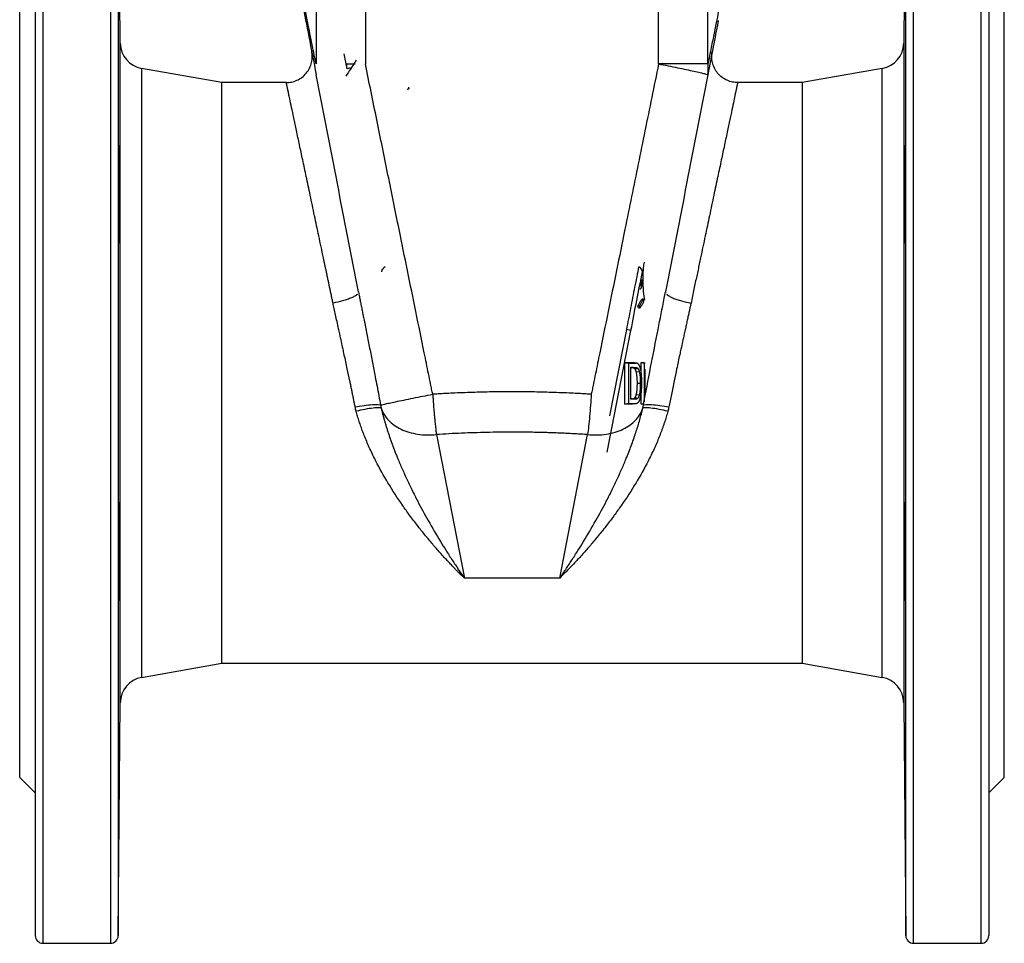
# Model space of a CAD drawing. Header units: millimetres. Extents: x 448 to 1828, y 150 to 1321.
# Tile 37 of 61: x 1255 to 1445, y 556 to 734. Entities that reach past the tile are written whole.
import ezdxf

# ---------------------------------------------------------------- set-up
doc = ezdxf.new("R2010")
doc.units = ezdxf.units.MM

msp = doc.modelspace()

# ---------------------------------------------------------------- linework, layer by layer
at = {"color": 7, "linetype": 'Continuous', "lineweight": 25}
for p, q in [((1312.09, 783.26), (1312.09, 725.86)), ((1321.61, 783.43), (1321.61, 725.86)), ((1378.19, 725.86), (1378.19, 783.43)), ((1387.71, 725.86), (1387.71, 783.26)), ((1274.3, 729.86), (1273.91, 774.77)), ((1425.89, 774.77), (1425.49, 729.86)), ((1254.9, 588.26), (1254.9, 744.26)), ((1444.9, 588.26), (1444.9, 744.26)), ((1317.45, 727.8), (1318.02, 724.91)), ((1384.45, 725.86), (1378.19, 725.86)), ((1293.9, 722.26), (1278.43, 724.98)), ((1421.36, 724.98), (1405.9, 722.26)), ((1306.35, 722.26), (1293.9, 722.26)), ((1293.9, 610.26), (1293.9, 722.26)), ((1405.9, 722.26), (1393.44, 722.26)), ((1405.9, 722.26), (1405.9, 610.26)), ((1329.9, 721.36), (1329.84, 721.1)), ((1329.91, 721.07), (1329.87, 721.04)), ((1329.9, 721.36), (1329.96, 721.07)), ((1320.27, 681.88), (1320.2, 681.75)), ((1375.23, 680.47), (1374.92, 680.47)), ((1375.23, 680.47), (1375.3, 680.04)), ((1379.53, 681.88), (1379.6, 681.75)), ((1374.21, 679.22), (1374.53, 679.22)), ((1374.3, 678.79), (1374.62, 678.79)), ((1374.62, 678.79), (1374.53, 679.22)), ((1368.29, 650.97), (1372.85, 674.45)), ((1371.7, 660.26), (1371.7, 668.26)), ((1372.37, 668.15), (1372.37, 660.36)), ((1372.82, 661.18), (1372.82, 667.34)), ((1373.05, 667.24), (1372.82, 667.24)), ((1373.05, 667.24), (1373.61, 667.33)), ((1373.29, 668.26), (1373.47, 668.22)), ((1373.85, 668.16), (1373.29, 668.26)), ((1374.03, 668.13), (1373.47, 668.23)), ((1373.62, 667.04), (1374.19, 667.13)), ((1374.83, 668.26), (1375.12, 668.26)), ((1374.83, 666.25), (1374.83, 668.26)), ((1374.83, 668.26), (1375.38, 668.16)), ((1375.62, 668.17), (1375.12, 668.26)), ((1375.38, 668.16), (1375.38, 660.66)), ((1375.59, 661.77), (1375.59, 667)), ((1373.87, 666.49), (1374.45, 666.55)), ((1374.09, 664.31), (1374.66, 664.31)), ((1373.06, 661.28), (1372.82, 661.28)), ((1373.62, 661.18), (1373.06, 661.28)), ((1373.64, 661.49), (1374.21, 661.41)), ((1373.88, 662.08), (1374.46, 662.02)), ((1374.83, 660.26), (1374.83, 662.31)), ((1373.64, 660.36), (1373.08, 660.26)), ((1373.32, 660.28), (1373.88, 660.38)), ((1375.38, 660.35), (1374.83, 660.26)), ((1375.09, 660.26), (1374.83, 660.26)), ((1335.31, 654.37), (1340.7, 626.66)), ((1359.1, 626.66), (1364.49, 654.37)), ((1359.1, 626.66), (1340.7, 626.66)), ((1278.43, 607.53), (1293.9, 610.26)), ((1293.9, 610.26), (1405.9, 610.26)), ((1405.9, 610.26), (1421.36, 607.53)), ((1273.91, 557.74), (1274.3, 602.65)), ((1425.49, 602.65), (1425.89, 557.74)), ((1254.9, 588.26), (1257.9, 585.26)), ((1441.9, 585.26), (1444.9, 588.26)), ((1259.4, 556.26), (1272.41, 556.26)), ((1427.39, 556.26), (1440.4, 556.26))]:
    msp.add_line(p, q, dxfattribs=at)
at = {"color": 8, "linetype": 'Continuous', "lineweight": 25}
for p, q in [((1259.4, 556.26), (1259.4, 776.25)), ((1272.41, 776.26), (1272.41, 556.26)), ((1427.39, 556.26), (1427.39, 776.25)), ((1440.4, 776.26), (1440.4, 556.26)), ((1273.91, 774.77), (1273.91, 557.74)), ((1425.89, 557.74), (1425.89, 774.77)), ((1274.3, 602.65), (1274.3, 729.86)), ((1425.49, 729.86), (1425.49, 602.65)), ((1278.43, 724.98), (1278.43, 607.53)), ((1421.36, 607.53), (1421.36, 724.98)), ((1329.84, 721.1), (1329.76, 720.76)), ((1379.28, 680.65), (1379.53, 681.88)), ((1371.97, 674.63), (1368.73, 657.96)), ((1372.85, 674.45), (1371.97, 674.63)), ((1278.43, 607.53), (1278.43, 607.53))]:
    msp.add_line(p, q, dxfattribs=at)
at = {"color": 8, "linetype": 'Continuous', "lineweight": 25, "flags": 128}
msp.add_lwpolyline([(1325.45, 686.73), (1325.15, 686.52), (1324.92, 686.3), (1324.77, 686.09), (1324.72, 685.88), (1324.72, 685.77)], dxfattribs=at)
at = {"color": 7, "linetype": 'Continuous', "lineweight": 25}
for centre, radius, start, end in [((1279.3, 729.91), 5, 180.5, 260), ((1420.49, 729.91), 5, 280, 359.5), ((1279.3, 602.61), 5, 100, 179.5), ((1420.49, 602.61), 5, 0.5, 80), ((1259.4, 557.76), 1.5, 180, 270), ((1272.41, 557.76), 1.5, 270, 359.5), ((1427.39, 557.76), 1.5, 180.5, 270), ((1440.4, 557.76), 1.5, 270, 0)]:
    msp.add_arc(centre, radius, start, end, dxfattribs=at)
at = {"color": 8, "linetype": 'Continuous', "lineweight": 25}
msp.add_arc((1373.96, 685.68), 1.12, 4.4526, 69.7224, dxfattribs=at)
at = {"color": 7, "linetype": 'Continuous', "lineweight": 25}
for points, knots in [([(1257.9, 774.76), (1257.9, 774.76), (1257.9, 763.32), (1257.9, 722.63), (1257.9, 695.03), (1257.9, 637.48), (1257.9, 609.88), (1257.9, 569.19), (1257.9, 557.76), (1257.9, 557.76)], [0, 0, 0, 0, 0.25, 0.25, 0.5, 0.5, 0.75, 0.75, 1, 1, 1, 1]), ([(1441.9, 774.76), (1441.9, 774.76), (1441.9, 774.75), (1441.9, 774.74), (1441.9, 774.71), (1441.9, 774.67), (1441.9, 774.62), (1441.9, 774.56), (1441.9, 774.49), (1441.9, 774.41), (1441.9, 774.21), (1441.9, 773.79), (1441.9, 772.98), (1441.9, 771.92), (1441.9, 770.6), (1441.9, 769.02), (1441.9, 766.54), (1441.9, 762.77), (1441.9, 757.21), (1441.9, 750.63), (1441.9, 743.11), (1441.9, 734.78), (1441.9, 725.77), (1441.9, 716.23), (1441.9, 706.33), (1441.9, 696.24), (1441.9, 686.13), (1441.9, 676.13), (1441.9, 666.26), (1441.9, 656.38), (1441.9, 646.39), (1441.9, 636.27), (1441.9, 626.18), (1441.9, 616.29), (1441.9, 606.75), (1441.9, 597.73), (1441.9, 589.4), (1441.9, 581.89), (1441.9, 575.31), (1441.9, 569.74), (1441.9, 565.97), (1441.9, 563.49), (1441.9, 561.92), (1441.9, 560.59), (1441.9, 559.54), (1441.9, 558.73), (1441.9, 558.27), (1441.9, 558.03), (1441.9, 557.91), (1441.9, 557.82), (1441.9, 557.77), (1441.9, 557.76), (1441.9, 557.76)], [0, 0, 0, 0, 0.003185, 0.006368, 0.009551, 0.012733, 0.015916, 0.019098, 0.022281, 0.025465, 0.02865, 0.043455, 0.058262, 0.073507, 0.088754, 0.104387, 0.120021, 0.151926, 0.184335, 0.217089, 0.250018, 0.282947, 0.315701, 0.34811, 0.380015, 0.411272, 0.441756, 0.47136, 0.5, 0.52864, 0.558244, 0.588728, 0.619985, 0.651891, 0.6843, 0.717053, 0.749982, 0.782911, 0.815665, 0.848074, 0.879979, 0.895612, 0.911246, 0.926492, 0.941739, 0.956544, 0.971351, 0.977082, 0.982811, 0.988539, 0.994268, 1, 1, 1, 1]), ([(1392.9, 751.72), (1392.9, 751.72), (1392.9, 751.72), (1392.89, 751.7), (1392.89, 751.68), (1392.88, 751.64), (1392.87, 751.59), (1392.86, 751.53), (1392.85, 751.46), (1392.83, 751.38), (1392.81, 751.29), (1392.79, 751.19), (1392.77, 751.07), (1392.74, 750.95), (1392.72, 750.81), (1392.69, 750.67), (1392.65, 750.51), (1392.62, 750.34), (1392.58, 750.16), (1392.55, 749.96), (1392.46, 749.54), (1392.31, 748.78), (1392.06, 747.54), (1391.76, 746.03), (1391.31, 743.83), (1390.67, 740.6), (1389.94, 736.96), (1389.28, 733.69), (1388.76, 731.11), (1388.27, 728.66), (1387.91, 726.87), (1387.75, 726.06), (1387.71, 725.86)], [0, 0, 0, 0, 0.012747, 0.025541, 0.038381, 0.051268, 0.064201, 0.077181, 0.090206, 0.103278, 0.116395, 0.129559, 0.142767, 0.156021, 0.16932, 0.182663, 0.196052, 0.209486, 0.222965, 0.23649, 0.25006, 0.30834, 0.369441, 0.433355, 0.500088, 0.617699, 0.750039, 0.809354, 0.875031, 0.944347, 0.98599, 1, 1, 1, 1]), ([(1308.6, 741.93), (1308.89, 740.41), (1309.51, 737.23), (1310.7, 731.09), (1311.64, 726.26), (1312.13, 723.76)], [0, 0, 0, 0, 0.30476, 0.641119, 1, 1, 1, 1]), ([(1389.71, 734.24), (1389.68, 734.11), (1389.38, 732.57), (1388.71, 729.09), (1388.02, 725.57), (1387.67, 723.76)], [0, 0, 0, 0, 0.040906, 0.507814, 1, 1, 1, 1]), ([(1306.35, 722.26), (1306.68, 722.26), (1307.01, 722.29), (1307.7, 722.43), (1308.04, 722.54), (1308.72, 722.84), (1309.06, 723.03), (1309.68, 723.5), (1309.96, 723.77), (1310.46, 724.38), (1310.68, 724.71), (1311.02, 725.41), (1311.14, 725.77), (1311.31, 726.5), (1311.35, 726.86), (1311.36, 727.56), (1311.32, 727.89), (1311.26, 728.21)], [0, 0, 0, 0, 0.125, 0.125, 0.25, 0.25, 0.375, 0.375, 0.5, 0.5, 0.625, 0.625, 0.75, 0.75, 0.875, 0.875, 1, 1, 1, 1]), ([(1311.33, 727.74), (1311.33, 727.74), (1311.34, 727.69), (1311.34, 727.57), (1311.35, 727.45)], [0, 0, 0, 0, 0.044976, 1, 1, 1, 1]), ([(1393.44, 722.26), (1393.12, 722.26), (1392.78, 722.29), (1392.1, 722.43), (1391.75, 722.54), (1391.07, 722.84), (1390.74, 723.03), (1390.12, 723.5), (1389.83, 723.77), (1389.33, 724.38), (1389.12, 724.71), (1388.78, 725.41), (1388.65, 725.77), (1388.49, 726.5), (1388.45, 726.86), (1388.44, 727.56), (1388.47, 727.89), (1388.53, 728.21)], [0, 0, 0, 0, 0.125, 0.125, 0.25, 0.25, 0.375, 0.375, 0.5, 0.5, 0.625, 0.625, 0.75, 0.75, 0.875, 0.875, 1, 1, 1, 1]), ([(1388.45, 727.45), (1388.45, 727.46), (1388.45, 727.47), (1388.45, 727.49), (1388.45, 727.51), (1388.45, 727.52), (1388.45, 727.55), (1388.45, 727.59), (1388.46, 727.64), (1388.46, 727.74), (1388.47, 727.77), (1388.47, 727.79)], [0, 0, 0, 0, 0.021644, 0.032219, 0.042961, 0.054638, 0.068048, 0.101716, 0.201131, 0.345239, 1, 1, 1, 1]), ([(1318, 725.86), (1317.99, 725.81), (1317.98, 725.71), (1317.97, 725.56), (1317.96, 725.41), (1317.97, 725.24), (1317.99, 725.08), (1318.01, 724.96), (1318.02, 724.91)], [0, 0, 0, 0, 0.151211, 0.308423, 0.471806, 0.641481, 0.81753, 1, 1, 1, 1]), ([(1334.6, 662.14), (1334.53, 662.48), (1334.39, 663.14), (1334.12, 664.47), (1333.65, 666.79), (1332.7, 671.44), (1331.35, 678.06), (1329.73, 686.02), (1327.93, 694.82), (1325.96, 704.52), (1323.79, 715.14), (1322.34, 722.27), (1321.61, 725.86)], [0, 0, 0, 0, 0.015625, 0.03125, 0.0625, 0.125, 0.25, 0.374321, 0.5, 0.664313, 0.83098, 1, 1, 1, 1]), ([(1378.19, 725.86), (1377.75, 723.7), (1376.87, 719.4), (1375.56, 712.98), (1374.26, 706.6), (1372.98, 700.29), (1371.58, 693.42), (1370.07, 686.02), (1368.44, 678.06), (1367.09, 671.44), (1366.15, 666.79), (1365.67, 664.47), (1365.4, 663.14), (1365.27, 662.48), (1365.2, 662.14)], [0, 0, 0, 0, 0.101686, 0.202529, 0.302529, 0.401686, 0.5, 0.625673, 0.75, 0.875, 0.9375, 0.96875, 0.984375, 1, 1, 1, 1]), ([(1378.19, 725.86), (1378.79, 725.74), (1379.4, 725.62), (1380.62, 725.38), (1381.23, 725.25), (1382.41, 725.01), (1382.98, 724.89), (1384.05, 724.66), (1384.55, 724.55), (1385.45, 724.35), (1385.85, 724.26), (1386.54, 724.1), (1386.82, 724.03), (1387.26, 723.92), (1387.42, 723.87), (1387.63, 723.8), (1387.67, 723.78), (1387.67, 723.76)], [0, 0, 0, 0, 0.125, 0.125, 0.25, 0.25, 0.375, 0.375, 0.5, 0.5, 0.625, 0.625, 0.75, 0.75, 0.875, 0.875, 1, 1, 1, 1]), ([(1387.71, 725.86), (1387.69, 725.86), (1387.65, 725.86), (1387.58, 725.86), (1387.5, 725.86), (1387.42, 725.86), (1387.33, 725.86), (1387.25, 725.86), (1387.16, 725.86), (1387.06, 725.86), (1386.97, 725.86), (1386.88, 725.86), (1386.79, 725.86), (1386.7, 725.86), (1386.48, 725.86), (1386.15, 725.86), (1385.7, 725.86), (1385.36, 725.86), (1385.06, 725.86), (1384.77, 725.86), (1384.55, 725.86), (1384.45, 725.86)], [0, 0, 0, 0, 0.048164, 0.094544, 0.139139, 0.18195, 0.222976, 0.262217, 0.299673, 0.335345, 0.369231, 0.401333, 0.431651, 0.460183, 0.486931, 0.63529, 0.7417, 0.816878, 0.87063, 0.935457, 1, 1, 1, 1]), ([(1387.67, 723.76), (1387.68, 723.85), (1387.71, 724.01), (1387.75, 724.26), (1387.77, 724.5), (1387.78, 724.74), (1387.78, 724.98), (1387.78, 725.21), (1387.76, 725.43), (1387.74, 725.65), (1387.72, 725.79), (1387.71, 725.86)], [0, 0, 0, 0, 0.122363, 0.241868, 0.358523, 0.472343, 0.583352, 0.69158, 0.797063, 0.899851, 1, 1, 1, 1]), ([(1315.36, 679.72), (1315.31, 679.97), (1315.2, 680.46), (1315.05, 681.18), (1314.9, 681.9), (1314.75, 682.6), (1314.6, 683.29), (1314.46, 683.97), (1314.32, 684.64), (1314.18, 685.3), (1314.04, 685.95), (1313.91, 686.58), (1313.77, 687.21), (1313.64, 687.82), (1313.25, 689.68), (1312.62, 692.64), (1311.77, 696.69), (1310.96, 700.52), (1310.2, 704.12), (1309.51, 707.35), (1308.88, 710.34), (1308.3, 713.05), (1307.79, 715.48), (1307.36, 717.52), (1307.08, 718.83), (1306.91, 719.61), (1306.82, 720.04), (1306.74, 720.42), (1306.67, 720.77), (1306.6, 721.09), (1306.54, 721.36), (1306.49, 721.6), (1306.45, 721.8), (1306.41, 721.97), (1306.39, 722.1), (1306.37, 722.19), (1306.36, 722.25), (1306.35, 722.25), (1306.35, 722.26)], [0, 0, 0, 0, 0.010342, 0.020563, 0.030664, 0.040643, 0.050502, 0.06024, 0.069857, 0.079354, 0.088729, 0.097984, 0.107118, 0.116132, 0.125024, 0.189173, 0.250014, 0.315531, 0.379028, 0.440513, 0.499995, 0.564069, 0.627081, 0.689044, 0.749974, 0.769406, 0.788803, 0.808165, 0.827493, 0.846788, 0.866049, 0.885278, 0.904475, 0.923641, 0.942775, 0.96188, 0.980954, 1, 1, 1, 1]), ([(1393.44, 722.26), (1393.44, 722.26), (1393.44, 722.25), (1393.44, 722.24), (1393.43, 722.22), (1393.43, 722.18), (1393.42, 722.14), (1393.41, 722.09), (1393.39, 722.03), (1393.38, 721.97), (1393.36, 721.89), (1393.35, 721.8), (1393.32, 721.7), (1393.3, 721.6), (1393.28, 721.48), (1393.25, 721.36), (1393.22, 721.23), (1393.19, 721.08), (1393.16, 720.93), (1393.13, 720.77), (1393.09, 720.6), (1393.05, 720.42), (1393.01, 720.23), (1392.97, 720.03), (1392.93, 719.83), (1392.88, 719.61), (1392.83, 719.38), (1392.7, 718.74), (1392.44, 717.52), (1392.01, 715.48), (1391.49, 713.05), (1390.92, 710.34), (1390.29, 707.35), (1389.6, 704.12), (1388.84, 700.52), (1388.03, 696.69), (1387.17, 692.64), (1386.51, 689.51), (1386.04, 687.29), (1385.79, 686.12), (1385.54, 684.92), (1385.27, 683.68), (1385, 682.39), (1384.72, 681.07), (1384.53, 680.17), (1384.44, 679.72)], [0, 0, 0, 0, 0.009519, 0.019046, 0.028579, 0.038121, 0.047669, 0.057225, 0.066789, 0.07636, 0.085939, 0.095526, 0.105121, 0.114723, 0.124334, 0.133952, 0.143579, 0.153214, 0.162857, 0.172509, 0.182169, 0.191837, 0.201514, 0.211199, 0.220894, 0.230596, 0.240308, 0.250029, 0.310958, 0.372921, 0.435933, 0.500008, 0.559489, 0.620973, 0.68447, 0.749988, 0.810829, 0.874978, 0.891589, 0.908616, 0.926059, 0.94392, 0.962196, 0.98089, 1, 1, 1, 1]), ([(1274.15, 693.98), (1274.15, 694.05), (1274.15, 694.2), (1274.15, 694.43), (1274.15, 694.67), (1274.15, 694.91), (1274.15, 695.16), (1274.15, 695.58), (1274.16, 696.2), (1274.16, 697.05), (1274.16, 697.93), (1274.15, 699.14), (1274.15, 700.61), (1274.14, 702.37), (1274.13, 704.1), (1274.12, 705.85), (1274.1, 707.23), (1274.09, 708.21), (1274.08, 708.7), (1274.08, 709), (1274.07, 709.22), (1274.06, 709.66), (1274.05, 710.09), (1274.04, 710.26), (1274.02, 710.09), (1274.02, 709.75), (1274.01, 709.42), (1274.01, 709.01), (1274, 708.59), (1274, 708.18), (1274, 707.81), (1274, 707.55), (1274, 707.42)], [0, 0, 0, 0, 0.010411, 0.020792, 0.031156, 0.041519, 0.051894, 0.062296, 0.093522, 0.124747, 0.156059, 0.187374, 0.250101, 0.30433, 0.364049, 0.429254, 0.49994, 0.540083, 0.576943, 0.587912, 0.59958, 0.625011, 0.69378, 0.749931, 0.817216, 0.849237, 0.881369, 0.911806, 0.942293, 0.961531, 0.980748, 1, 1, 1, 1]), ([(1425.8, 700.7), (1425.8, 700.8), (1425.8, 701.01), (1425.8, 701.32), (1425.8, 701.63), (1425.8, 701.94), (1425.8, 702.24), (1425.81, 702.75), (1425.81, 703.46), (1425.81, 704.33), (1425.81, 705.18), (1425.8, 706.25), (1425.8, 707.42), (1425.79, 708.58), (1425.79, 709.47), (1425.77, 710.06), (1425.76, 710.26), (1425.74, 710.09), (1425.73, 709.66), (1425.72, 709.22), (1425.72, 709), (1425.71, 708.7), (1425.71, 708.21), (1425.69, 707.23), (1425.68, 706.1), (1425.67, 704.92), (1425.67, 704.05), (1425.66, 703.18), (1425.66, 702.42), (1425.65, 701.77), (1425.65, 701.24), (1425.65, 700.88), (1425.65, 700.7)], [0, 0, 0, 0, 0.010416, 0.020816, 0.031208, 0.0416, 0.052001, 0.06242, 0.093665, 0.124912, 0.156203, 0.187498, 0.250103, 0.307906, 0.368816, 0.432832, 0.499953, 0.556095, 0.624874, 0.650296, 0.661961, 0.672927, 0.709781, 0.749947, 0.820828, 0.853607, 0.886185, 0.916095, 0.945906, 0.963967, 0.981974, 1, 1, 1, 1]), ([(1274, 707.42), (1274, 707.34), (1273.99, 707.19), (1273.99, 706.96), (1273.99, 706.73), (1273.99, 706.48), (1273.99, 706.24), (1273.99, 705.81), (1273.99, 705.19), (1273.99, 704.34), (1273.99, 703.46), (1273.99, 702.26), (1273.99, 700.75), (1274, 698.94), (1274.01, 697.18), (1274.02, 695.47), (1274.04, 694.02), (1274.05, 692.78), (1274.06, 692.06), (1274.07, 691.7), (1274.08, 691.56), (1274.08, 691.41), (1274.09, 691.25), (1274.1, 691.15), (1274.11, 691.31), (1274.12, 691.68), (1274.13, 692.03), (1274.14, 692.45), (1274.14, 692.87), (1274.14, 693.26), (1274.15, 693.61), (1274.15, 693.86), (1274.15, 693.98)], [0, 0, 0, 0, 0.010416, 0.020816, 0.031208, 0.0416, 0.052001, 0.06242, 0.093665, 0.124912, 0.156203, 0.187498, 0.250103, 0.307906, 0.368816, 0.432832, 0.499953, 0.556095, 0.624874, 0.650296, 0.661961, 0.672927, 0.709781, 0.749947, 0.820828, 0.853607, 0.886185, 0.916095, 0.945906, 0.963967, 0.981974, 1, 1, 1, 1]), ([(1425.65, 700.7), (1425.65, 700.59), (1425.65, 700.39), (1425.65, 700.08), (1425.64, 699.77), (1425.64, 699.46), (1425.64, 699.16), (1425.64, 698.65), (1425.64, 697.94), (1425.64, 697.07), (1425.64, 696.22), (1425.64, 695.15), (1425.65, 694), (1425.65, 692.87), (1425.67, 691.97), (1425.68, 691.35), (1425.69, 691.15), (1425.71, 691.25), (1425.71, 691.41), (1425.72, 691.56), (1425.72, 691.7), (1425.73, 692.06), (1425.74, 692.78), (1425.76, 694.02), (1425.77, 695.23), (1425.78, 696.36), (1425.79, 697.22), (1425.79, 698.1), (1425.79, 698.87), (1425.8, 699.55), (1425.8, 700.12), (1425.8, 700.51), (1425.8, 700.7)], [0, 0, 0, 0, 0.010411, 0.020792, 0.031156, 0.041518, 0.051894, 0.062296, 0.093521, 0.124746, 0.156058, 0.187373, 0.2501, 0.30433, 0.364049, 0.429254, 0.49994, 0.540083, 0.576943, 0.587912, 0.59958, 0.625011, 0.69378, 0.749931, 0.817216, 0.849237, 0.881369, 0.911806, 0.942293, 0.961531, 0.980748, 1, 1, 1, 1]), ([(1375.51, 680.29), (1375.44, 680.82), (1375.31, 681.66), (1375.22, 683.08), (1375.19, 684.26), (1375.22, 685.43), (1375.29, 686.62), (1375.39, 687.27), (1375.44, 687.61)], [0, 0, 0, 0, 0.25152, 0.398949, 0.546364, 0.69378, 0.841209, 1, 1, 1, 1]), ([(1372.85, 674.45), (1373.23, 676.39), (1373.98, 680.27), (1374.71, 683.94), (1375.07, 685.77)], [0, 0, 0, 0, 0.500265, 1, 1, 1, 1]), ([(1374.97, 684.29), (1374.97, 684.2), (1374.97, 684.04), (1374.96, 683.81), (1374.96, 683.6), (1374.94, 683.4), (1374.93, 683.23), (1374.91, 683.03), (1374.87, 682.83), (1374.82, 682.65), (1374.75, 682.52), (1374.67, 682.44), (1374.62, 682.44), (1374.59, 682.43)], [0, 0, 0, 0, 0.100992, 0.194319, 0.280388, 0.359668, 0.432699, 0.500112, 0.610739, 0.709708, 0.803592, 0.898699, 1, 1, 1, 1]), ([(1374.6, 683), (1374.61, 683), (1374.62, 683), (1374.65, 683.02), (1374.67, 683.06), (1374.7, 683.12), (1374.71, 683.18), (1374.72, 683.21)], [0, 0, 0, 0, 0.1620483, 0.3271515, 0.5000298, 0.7502417, 1, 1, 1, 1]), ([(1374.72, 683.21), (1374.72, 683.23), (1374.73, 683.27), (1374.74, 683.33), (1374.75, 683.41), (1374.76, 683.5), (1374.76, 683.59), (1374.77, 683.7), (1374.77, 683.82), (1374.78, 683.9), (1374.78, 683.94)], [0, 0, 0, 0, 0.0844964, 0.1794284, 0.2855614, 0.4034603, 0.5335527, 0.6761711, 0.831581, 1, 1, 1, 1]), ([(1320.27, 681.88), (1320.33, 681.58), (1320.44, 680.99), (1320.62, 680.1), (1320.8, 679.2), (1320.98, 678.29), (1321.16, 677.38), (1321.46, 675.86), (1321.89, 673.74), (1322.43, 671.01), (1322.97, 668.27), (1323.44, 665.83), (1323.85, 663.7), (1324.19, 661.87), (1324.42, 660.66), (1324.53, 660.06)], [0, 0, 0, 0, 0.040996, 0.082256, 0.123782, 0.16558, 0.207653, 0.250004, 0.374526, 0.499995, 0.624995, 0.750014, 0.833823, 0.917141, 1, 1, 1, 1]), ([(1374.21, 679.22), (1374.26, 679.3), (1374.36, 679.46), (1374.51, 679.71), (1374.66, 679.96), (1374.79, 680.21), (1374.88, 680.39), (1374.92, 680.47)], [0, 0, 0, 0, 0.192375, 0.388561, 0.58856, 0.792373, 1, 1, 1, 1]), ([(1374.53, 679.22), (1374.58, 679.31), (1374.69, 679.47), (1374.84, 679.72), (1374.98, 679.97), (1375.11, 680.22), (1375.19, 680.39), (1375.23, 680.47)], [0, 0, 0, 0, 0.199525, 0.39924, 0.599193, 0.79943, 1, 1, 1, 1]), ([(1375.26, 660.06), (1375.72, 662.49), (1376.64, 667.36), (1378.01, 674.25), (1378.89, 678.65), (1379.28, 680.65)], [0, 0, 0, 0, 0.3533911, 0.7071852, 1, 1, 1, 1]), ([(1319.64, 659.7), (1319.59, 659.92), (1319.5, 660.37), (1319.37, 661.06), (1319.22, 661.76), (1319.08, 662.48), (1318.93, 663.21), (1318.77, 663.97), (1318.5, 665.25), (1318.09, 667.19), (1317.65, 669.23), (1317.27, 670.97), (1316.98, 672.32), (1316.69, 673.63), (1316.41, 674.93), (1316.14, 676.15), (1315.86, 677.45), (1315.6, 678.62), (1315.44, 679.37), (1315.36, 679.72)], [0, 0, 0, 0, 0.0332355, 0.0672973, 0.1021854, 0.1379002, 0.1744416, 0.2118098, 0.250005, 0.3652207, 0.4999917, 0.5542664, 0.6249972, 0.7016937, 0.7500015, 0.820888, 0.8861832, 0.9458871, 1, 1, 1, 1]), ([(1375.3, 680.04), (1375.26, 679.96), (1375.18, 679.79), (1375.05, 679.54), (1374.92, 679.29), (1374.77, 679.04), (1374.67, 678.87), (1374.62, 678.79)], [0, 0, 0, 0, 0.200552, 0.400782, 0.600735, 0.800459, 1, 1, 1, 1]), ([(1384.44, 679.72), (1384.39, 679.49), (1384.28, 679.01), (1384.12, 678.26), (1383.94, 677.47), (1383.76, 676.62), (1383.56, 675.72), (1383.36, 674.78), (1383.1, 673.63), (1382.82, 672.32), (1382.52, 670.97), (1382.14, 669.23), (1381.7, 667.19), (1381.25, 665.06), (1380.91, 663.41), (1380.65, 662.13), (1380.4, 660.89), (1380.24, 660.09), (1380.16, 659.7)], [0, 0, 0, 0, 0.035465, 0.07341, 0.113836, 0.156744, 0.202132, 0.250001, 0.298431, 0.375006, 0.445776, 0.500011, 0.634795, 0.749998, 0.816298, 0.880065, 0.941299, 1, 1, 1, 1]), ([(1372.37, 668.15), (1372.46, 668.15), (1372.64, 668.15), (1372.9, 668.15), (1373.15, 668.16), (1373.4, 668.16), (1373.63, 668.16), (1373.77, 668.16), (1373.85, 668.16)], [0, 0, 0, 0, 0.168307, 0.335967, 0.502974, 0.66932, 0.834998, 1, 1, 1, 1]), ([(1373.62, 667.04), (1373.6, 667.05), (1373.58, 667.08), (1373.53, 667.12), (1373.48, 667.15), (1373.42, 667.18), (1373.33, 667.21), (1373.2, 667.23), (1373.1, 667.23), (1373.05, 667.24)], [0, 0, 0, 0, 0.079405, 0.162641, 0.250174, 0.366322, 0.500264, 0.730568, 1, 1, 1, 1]), ([(1373.61, 667.33), (1373.65, 667.33), (1373.74, 667.33), (1373.86, 667.31), (1373.96, 667.29), (1374.05, 667.25), (1374.12, 667.2), (1374.17, 667.15), (1374.19, 667.13)], [0, 0, 0, 0, 0.2194077, 0.4168259, 0.5927357, 0.7478187, 0.8830717, 1, 1, 1, 1]), ([(1373.87, 666.49), (1373.86, 666.53), (1373.84, 666.61), (1373.8, 666.71), (1373.76, 666.81), (1373.71, 666.89), (1373.67, 666.97), (1373.63, 667.02), (1373.62, 667.04)], [0, 0, 0, 0, 0.1728269, 0.3420187, 0.5084251, 0.6729389, 0.8364838, 1, 1, 1, 1]), ([(1374.67, 667.16), (1374.65, 667.21), (1374.63, 667.3), (1374.58, 667.43), (1374.54, 667.55), (1374.49, 667.66), (1374.44, 667.75), (1374.38, 667.84), (1374.31, 667.94), (1374.22, 668.03), (1374.1, 668.11), (1373.98, 668.15), (1373.89, 668.16), (1373.85, 668.16)], [0, 0, 0, 0, 0.075517, 0.149196, 0.221309, 0.292145, 0.362007, 0.431214, 0.500092, 0.620315, 0.742629, 0.868688, 1, 1, 1, 1]), ([(1374.19, 667.13), (1374.2, 667.11), (1374.23, 667.07), (1374.27, 667), (1374.31, 666.92), (1374.35, 666.84), (1374.38, 666.75), (1374.42, 666.65), (1374.44, 666.58), (1374.45, 666.55)], [0, 0, 0, 0, 0.140387, 0.280637, 0.421337, 0.563065, 0.70639, 0.85186, 1, 1, 1, 1]), ([(1374.95, 664.36), (1374.95, 664.46), (1374.95, 664.65), (1374.94, 664.93), (1374.93, 665.2), (1374.92, 665.47), (1374.9, 665.72), (1374.88, 665.95), (1374.86, 666.18), (1374.83, 666.4), (1374.79, 666.61), (1374.76, 666.8), (1374.72, 666.99), (1374.68, 667.11), (1374.67, 667.16)], [0, 0, 0, 0, 0.098322, 0.193198, 0.284797, 0.373309, 0.458942, 0.541926, 0.622516, 0.700988, 0.777642, 0.852799, 0.926799, 1, 1, 1, 1]), ([(1374.09, 664.31), (1374.09, 664.39), (1374.09, 664.56), (1374.08, 664.8), (1374.07, 665.03), (1374.06, 665.25), (1374.05, 665.48), (1374.02, 665.74), (1373.98, 666.02), (1373.93, 666.27), (1373.89, 666.42), (1373.87, 666.49)], [0, 0, 0, 0, 0.111949, 0.217772, 0.317615, 0.411655, 0.500101, 0.633706, 0.760635, 0.882226, 1, 1, 1, 1]), ([(1374.45, 666.55), (1374.46, 666.51), (1374.48, 666.43), (1374.51, 666.3), (1374.54, 666.16), (1374.56, 666.01), (1374.58, 665.85), (1374.6, 665.69), (1374.62, 665.52), (1374.63, 665.33), (1374.65, 665.15), (1374.65, 664.95), (1374.66, 664.74), (1374.66, 664.53), (1374.66, 664.38), (1374.66, 664.31)], [0, 0, 0, 0, 0.06376, 0.12883, 0.195503, 0.264052, 0.334728, 0.40776, 0.483355, 0.561701, 0.642965, 0.7273, 0.814839, 0.905703, 1, 1, 1, 1]), ([(1373.88, 662.08), (1373.89, 662.12), (1373.92, 662.21), (1373.95, 662.35), (1373.97, 662.49), (1374, 662.65), (1374.02, 662.81), (1374.03, 662.98), (1374.06, 663.27), (1374.08, 663.71), (1374.09, 664.1), (1374.09, 664.31)], [0, 0, 0, 0, 0.067139, 0.135329, 0.204813, 0.275822, 0.348571, 0.423259, 0.500074, 0.73376, 1, 1, 1, 1]), ([(1374.66, 664.31), (1374.66, 664.21), (1374.66, 664.03), (1374.66, 663.75), (1374.65, 663.49), (1374.63, 663.24), (1374.62, 663.01), (1374.59, 662.78), (1374.57, 662.57), (1374.54, 662.38), (1374.5, 662.19), (1374.47, 662.08), (1374.46, 662.02)], [0, 0, 0, 0, 0.119846, 0.23453, 0.344269, 0.449317, 0.549958, 0.646518, 0.739365, 0.828912, 0.915621, 1, 1, 1, 1]), ([(1374.82, 662.2), (1374.83, 662.26), (1374.84, 662.39), (1374.87, 662.58), (1374.88, 662.77), (1374.9, 662.98), (1374.92, 663.19), (1374.93, 663.41), (1374.94, 663.64), (1374.94, 663.87), (1374.95, 664.12), (1374.95, 664.28), (1374.95, 664.36)], [0, 0, 0, 0, 0.089411, 0.18068, 0.274017, 0.369616, 0.467659, 0.568315, 0.671739, 0.778075, 0.887455, 1, 1, 1, 1]), ([(1327.42, 660.7), (1327.9, 660.81), (1328.44, 660.92), (1329.59, 661.15), (1330.2, 661.27), (1331.44, 661.52), (1332.08, 661.65), (1333.35, 661.9), (1333.98, 662.02), (1334.6, 662.14)], [0, 0, 0, 0, 0.25, 0.25, 0.5, 0.5, 0.75, 0.75, 1, 1, 1, 1]), ([(1365.2, 662.14), (1364.84, 662.16), (1363.57, 662.24), (1361.66, 662.34), (1359.47, 662.43), (1356.92, 662.52), (1353.73, 662.6), (1349.9, 662.63), (1346.06, 662.6), (1342.87, 662.52), (1340.33, 662.43), (1338.13, 662.34), (1336.22, 662.24), (1334.94, 662.16), (1334.6, 662.14)], [0, 0, 0, 0, 0.034921, 0.125002, 0.187603, 0.250003, 0.374386, 0.5, 0.625623, 0.749998, 0.812392, 0.874998, 0.96586, 1, 1, 1, 1]), ([(1334.6, 662.14), (1334.6, 662.04), (1334.62, 661.82), (1334.64, 661.49), (1334.67, 661.14), (1334.69, 660.77), (1334.72, 660.39), (1334.78, 659.65), (1334.84, 658.83), (1334.93, 657.88), (1335.01, 657.01), (1335.1, 656.19), (1335.17, 655.5), (1335.23, 655.05), (1335.27, 654.68), (1335.3, 654.46), (1335.31, 654.37)], [0, 0, 0, 0, 0.036481, 0.075056, 0.115739, 0.158541, 0.203465, 0.250512, 0.416597, 0.499554, 0.601823, 0.750334, 0.827882, 0.895252, 0.952571, 1, 1, 1, 1]), ([(1365.2, 662.14), (1365.15, 661.44), (1365.1, 660.73), (1364.99, 659.31), (1364.93, 658.61), (1364.81, 657.26), (1364.75, 656.61), (1364.62, 655.41), (1364.55, 654.86), (1364.49, 654.37)], [0, 0, 0, 0, 0.25, 0.25, 0.5, 0.5, 0.75, 0.75, 1, 1, 1, 1]), ([(1373.06, 661.28), (1373.1, 661.28), (1373.17, 661.28), (1373.27, 661.29), (1373.36, 661.31), (1373.44, 661.33), (1373.51, 661.37), (1373.58, 661.42), (1373.62, 661.47), (1373.64, 661.49)], [0, 0, 0, 0, 0.184061, 0.350565, 0.499747, 0.634211, 0.749878, 0.879599, 1, 1, 1, 1]), ([(1374.21, 661.41), (1374.2, 661.39), (1374.17, 661.36), (1374.14, 661.33), (1374.1, 661.29), (1374.05, 661.27), (1374, 661.24), (1373.94, 661.22), (1373.87, 661.2), (1373.76, 661.18), (1373.67, 661.18), (1373.62, 661.18)], [0, 0, 0, 0, 0.063344, 0.132225, 0.207069, 0.288204, 0.37589, 0.470334, 0.571698, 0.771581, 1, 1, 1, 1]), ([(1373.64, 661.49), (1373.65, 661.51), (1373.68, 661.55), (1373.72, 661.62), (1373.76, 661.7), (1373.79, 661.78), (1373.82, 661.87), (1373.85, 661.97), (1373.87, 662.04), (1373.88, 662.08)], [0, 0, 0, 0, 0.139121, 0.278439, 0.4186, 0.560236, 0.703962, 0.850364, 1, 1, 1, 1]), ([(1374.46, 662.02), (1374.45, 661.98), (1374.43, 661.89), (1374.39, 661.78), (1374.35, 661.67), (1374.3, 661.57), (1374.26, 661.48), (1374.22, 661.43), (1374.21, 661.41)], [0, 0, 0, 0, 0.174166, 0.344109, 0.510711, 0.674905, 0.837667, 1, 1, 1, 1]), ([(1374.45, 660.83), (1374.46, 660.86), (1374.5, 660.92), (1374.54, 661.03), (1374.58, 661.15), (1374.62, 661.27), (1374.66, 661.41), (1374.7, 661.55), (1374.73, 661.7), (1374.76, 661.86), (1374.79, 662.03), (1374.81, 662.14), (1374.82, 662.2)], [0, 0, 0, 0, 0.092638, 0.186086, 0.280678, 0.376738, 0.474574, 0.574479, 0.676727, 0.781575, 0.889259, 1, 1, 1, 1]), ([(1319.64, 659.7), (1320.19, 659.8), (1320.78, 659.89), (1321.93, 660.05), (1322.49, 660.12), (1323.43, 660.18), (1323.81, 660.19), (1324.34, 660.16), (1324.49, 660.11), (1324.53, 660.06)], [0, 0, 0, 0, 0.25, 0.25, 0.5, 0.5, 0.75, 0.75, 1, 1, 1, 1]), ([(1319.83, 658.86), (1319.8, 659), (1319.72, 659.27), (1319.67, 659.56), (1319.64, 659.7)], [0, 0, 0, 0, 0.499999, 1, 1, 1, 1]), ([(1324.67, 659.43), (1324.62, 659.49), (1324.47, 659.53), (1323.95, 659.56), (1323.57, 659.53), (1322.65, 659.42), (1322.1, 659.34), (1320.96, 659.12), (1320.38, 658.99), (1319.83, 658.86)], [0, 0, 0, 0, 0.25, 0.25, 0.5, 0.5, 0.75, 0.75, 1, 1, 1, 1]), ([(1324.53, 660.06), (1324.57, 660.07), (1324.65, 660.1), (1324.92, 660.16), (1325.11, 660.21), (1325.59, 660.32), (1325.89, 660.38), (1326.58, 660.53), (1326.98, 660.61), (1327.42, 660.7)], [0, 0, 0, 0, 0.25, 0.25, 0.5, 0.5, 0.75, 0.75, 1, 1, 1, 1]), ([(1324.53, 660.06), (1324.55, 659.95), (1324.59, 659.74), (1324.64, 659.53), (1324.67, 659.43)], [0, 0, 0, 0, 0.498914, 1, 1, 1, 1]), ([(1324.67, 659.43), (1324.94, 658.6), (1325.41, 657.82), (1326.7, 656.46), (1327.53, 655.87), (1329.45, 654.96), (1330.53, 654.63), (1332.85, 654.28), (1334.08, 654.25), (1335.31, 654.37)], [0, 0, 0, 0, 0.25, 0.25, 0.5, 0.5, 0.75, 0.75, 1, 1, 1, 1]), ([(1324.67, 659.43), (1324.72, 659.22), (1324.82, 658.81), (1324.98, 658.18), (1325.15, 657.54), (1325.33, 656.9), (1325.53, 656.25), (1325.73, 655.58), (1325.94, 654.92), (1326.17, 654.24), (1326.4, 653.56), (1326.65, 652.87), (1326.9, 652.17), (1327.17, 651.47), (1327.44, 650.75), (1327.91, 649.6), (1328.59, 647.97), (1329.54, 645.87), (1330.58, 643.7), (1331.97, 640.96), (1333.81, 637.59), (1335.65, 634.46), (1337.22, 631.93), (1338.17, 630.44), (1339.03, 629.13), (1339.8, 627.98), (1340.37, 627.13), (1340.7, 626.66)], [0, 0, 0, 0, 0.015769, 0.031855, 0.048261, 0.064986, 0.082033, 0.099401, 0.117091, 0.135105, 0.153443, 0.172106, 0.191094, 0.210408, 0.230049, 0.250017, 0.30715, 0.367854, 0.432138, 0.500009, 0.616472, 0.749983, 0.80859, 0.874975, 0.906026, 0.947701, 1, 1, 1, 1]), ([(1359.1, 626.66), (1359.1, 626.66), (1359.49, 627.22), (1360.26, 628.36), (1361.43, 630.14), (1362.58, 631.93), (1364.15, 634.46), (1365.99, 637.59), (1367.83, 640.96), (1369.22, 643.7), (1370.26, 645.87), (1371.2, 647.97), (1371.96, 649.77), (1372.56, 651.28), (1373.02, 652.51), (1373.45, 653.72), (1373.85, 654.91), (1374.22, 656.07), (1374.55, 657.21), (1374.86, 658.33), (1375.04, 659.07), (1375.13, 659.43)], [0, 0, 0, 0, 0.000021, 0.062538, 0.125041, 0.191451, 0.25003, 0.383534, 0.500001, 0.567869, 0.632152, 0.692856, 0.74999, 0.784717, 0.818444, 0.851174, 0.88291, 0.913656, 0.943417, 0.972196, 1, 1, 1, 1]), ([(1364.49, 654.37), (1365.71, 654.25), (1366.94, 654.28), (1369.26, 654.63), (1370.35, 654.96), (1372.27, 655.87), (1373.09, 656.46), (1374.39, 657.82), (1374.86, 658.6), (1375.13, 659.43)], [0, 0, 0, 0, 0.25, 0.25, 0.5, 0.5, 0.75, 0.75, 1, 1, 1, 1]), ([(1373.64, 660.36), (1373.68, 660.36), (1373.76, 660.36), (1373.87, 660.37), (1373.98, 660.4), (1374.08, 660.44), (1374.19, 660.5), (1374.29, 660.59), (1374.37, 660.69), (1374.42, 660.78), (1374.45, 660.83)], [0, 0, 0, 0, 0.136423, 0.264822, 0.385466, 0.498678, 0.637222, 0.76599, 0.886356, 1, 1, 1, 1]), ([(1375.13, 659.43), (1375.15, 659.53), (1375.2, 659.74), (1375.24, 659.95), (1375.26, 660.06)], [0, 0, 0, 0, 0.5010846, 1, 1, 1, 1]), ([(1379.96, 658.86), (1379.42, 658.99), (1378.83, 659.12), (1377.7, 659.34), (1377.15, 659.42), (1376.22, 659.53), (1375.85, 659.56), (1375.32, 659.53), (1375.18, 659.49), (1375.13, 659.43)], [0, 0, 0, 0, 0.25, 0.25, 0.5, 0.5, 0.75, 0.75, 1, 1, 1, 1]), ([(1375.26, 660.06), (1375.31, 660.11), (1375.46, 660.16), (1375.99, 660.19), (1376.37, 660.18), (1377.31, 660.12), (1377.86, 660.05), (1379.01, 659.89), (1379.61, 659.8), (1380.16, 659.7)], [0, 0, 0, 0, 0.25, 0.25, 0.5, 0.5, 0.75, 0.75, 1, 1, 1, 1]), ([(1380.16, 659.7), (1380.13, 659.56), (1380.07, 659.27), (1380, 659), (1379.96, 658.86)], [0, 0, 0, 0, 0.5000014, 1, 1, 1, 1]), ([(1340.7, 626.66), (1340.53, 626.82), (1340.2, 627.15), (1339.74, 627.62), (1339.3, 628.06), (1338.9, 628.48), (1338.54, 628.86), (1338.2, 629.21), (1337.91, 629.53), (1337.18, 630.3), (1336.08, 631.51), (1334.55, 633.26), (1333.08, 635.02), (1331.6, 636.88), (1330.17, 638.77), (1328.24, 641.46), (1326.01, 644.89), (1323.94, 648.58), (1322.49, 651.56), (1321.67, 653.47), (1321.1, 654.92), (1320.74, 655.92), (1320.41, 656.9), (1320.1, 657.88), (1319.92, 658.53), (1319.83, 658.86)], [0, 0, 0, 0, 0.020467, 0.039551, 0.057251, 0.073568, 0.088502, 0.102052, 0.114219, 0.125002, 0.191071, 0.250008, 0.31507, 0.375022, 0.439278, 0.50002, 0.631678, 0.749966, 0.814141, 0.87497, 0.901038, 0.926562, 0.951556, 0.976031, 1, 1, 1, 1]), ([(1379.96, 658.86), (1379.91, 658.68), (1379.82, 658.32), (1379.66, 657.78), (1379.49, 657.24), (1379.32, 656.69), (1379.13, 656.14), (1378.94, 655.59), (1378.73, 655.04), (1378.52, 654.48), (1378.07, 653.32), (1377.31, 651.56), (1375.86, 648.58), (1373.79, 644.89), (1371.55, 641.46), (1369.62, 638.77), (1368.2, 636.88), (1366.71, 635.02), (1365.25, 633.26), (1363.72, 631.51), (1362.44, 630.11), (1361.3, 628.9), (1360.28, 627.84), (1359.52, 627.08), (1359.1, 626.66)], [0, 0, 0, 0, 0.013257, 0.026667, 0.040233, 0.053958, 0.067843, 0.08189, 0.096103, 0.110482, 0.125029, 0.185855, 0.25003, 0.368312, 0.499969, 0.560708, 0.624963, 0.684911, 0.749973, 0.808924, 0.874978, 0.90695, 0.948624, 1, 1, 1, 1]), ([(1364.49, 654.37), (1364.08, 654.39), (1363.27, 654.44), (1362.06, 654.51), (1360.85, 654.57), (1359.63, 654.63), (1358.42, 654.68), (1357.2, 654.72), (1355.99, 654.76), (1354.77, 654.79), (1353.55, 654.81), (1352.34, 654.83), (1351.12, 654.84), (1349.49, 654.84), (1347.46, 654.83), (1345.03, 654.79), (1342.59, 654.72), (1340.16, 654.63), (1337.74, 654.52), (1336.12, 654.42), (1335.31, 654.37)], [0, 0, 0, 0, 0.0416609, 0.0833147, 0.124964, 0.166611, 0.2082584, 0.2499085, 0.2915637, 0.3332265, 0.3748992, 0.4165845, 0.4582846, 0.5000019, 0.5834134, 0.6667675, 0.7500838, 0.8333816, 0.9166806, 1, 1, 1, 1]), ([(1274.15, 631.81), (1274.15, 631.92), (1274.15, 632.13), (1274.15, 632.43), (1274.15, 632.74), (1274.15, 633.05), (1274.15, 633.36), (1274.15, 633.86), (1274.16, 634.57), (1274.16, 635.45), (1274.16, 636.29), (1274.15, 637.36), (1274.15, 638.51), (1274.14, 639.65), (1274.13, 640.54), (1274.12, 641.16), (1274.1, 641.36), (1274.09, 641.27), (1274.08, 641.11), (1274.08, 640.95), (1274.07, 640.82), (1274.06, 640.45), (1274.05, 639.73), (1274.04, 638.5), (1274.02, 637.28), (1274.02, 636.15), (1274.01, 635.29), (1274.01, 634.42), (1274, 633.64), (1274, 632.96), (1274, 632.39), (1274, 632.01), (1274, 631.81)], [0, 0, 0, 0, 0.010411, 0.020792, 0.031156, 0.041518, 0.051894, 0.062296, 0.093521, 0.124746, 0.156058, 0.187373, 0.2501, 0.30433, 0.364049, 0.429254, 0.49994, 0.540083, 0.576943, 0.587912, 0.59958, 0.625011, 0.69378, 0.749931, 0.817216, 0.849237, 0.881369, 0.911806, 0.942293, 0.961531, 0.980748, 1, 1, 1, 1]), ([(1425.8, 625.1), (1425.8, 625.17), (1425.8, 625.32), (1425.8, 625.55), (1425.8, 625.79), (1425.8, 626.03), (1425.8, 626.28), (1425.81, 626.7), (1425.81, 627.33), (1425.81, 628.17), (1425.81, 629.05), (1425.8, 630.26), (1425.8, 631.77), (1425.79, 633.57), (1425.79, 635.33), (1425.77, 637.04), (1425.76, 638.5), (1425.74, 639.73), (1425.73, 640.45), (1425.72, 640.82), (1425.72, 640.95), (1425.71, 641.11), (1425.71, 641.27), (1425.69, 641.36), (1425.68, 641.2), (1425.67, 640.83), (1425.67, 640.48), (1425.66, 640.06), (1425.66, 639.65), (1425.65, 639.25), (1425.65, 638.91), (1425.65, 638.66), (1425.65, 638.53)], [0, 0, 0, 0, 0.010416, 0.020816, 0.031208, 0.0416, 0.052001, 0.06242, 0.093665, 0.124912, 0.156204, 0.187499, 0.250104, 0.307906, 0.368816, 0.432832, 0.499953, 0.556095, 0.624874, 0.650296, 0.661961, 0.672927, 0.709781, 0.749947, 0.820828, 0.853607, 0.886185, 0.916095, 0.945906, 0.963967, 0.981974, 1, 1, 1, 1]), ([(1425.65, 638.53), (1425.65, 638.46), (1425.65, 638.31), (1425.65, 638.08), (1425.64, 637.85), (1425.64, 637.6), (1425.64, 637.36), (1425.64, 636.93), (1425.64, 636.31), (1425.64, 635.47), (1425.64, 634.59), (1425.64, 633.38), (1425.65, 631.9), (1425.65, 630.14), (1425.67, 628.41), (1425.68, 626.66), (1425.69, 625.28), (1425.71, 624.31), (1425.71, 623.81), (1425.72, 623.51), (1425.72, 623.29), (1425.73, 622.85), (1425.74, 622.42), (1425.76, 622.26), (1425.77, 622.42), (1425.78, 622.76), (1425.79, 623.09), (1425.79, 623.5), (1425.79, 623.93), (1425.8, 624.33), (1425.8, 624.7), (1425.8, 624.96), (1425.8, 625.1)], [0, 0, 0, 0, 0.010411, 0.020792, 0.031156, 0.041518, 0.051894, 0.062296, 0.093521, 0.124746, 0.156058, 0.187373, 0.2501, 0.30433, 0.364049, 0.429254, 0.49994, 0.540083, 0.576943, 0.587912, 0.59958, 0.625011, 0.69378, 0.749931, 0.817216, 0.849237, 0.881369, 0.911806, 0.942293, 0.961531, 0.980748, 1, 1, 1, 1]), ([(1274, 631.81), (1274, 631.71), (1273.99, 631.5), (1273.99, 631.19), (1273.99, 630.89), (1273.99, 630.58), (1273.99, 630.27), (1273.99, 629.76), (1273.99, 629.06), (1273.99, 628.18), (1273.99, 627.33), (1273.99, 626.26), (1273.99, 625.09), (1274, 623.93), (1274.01, 623.04), (1274.02, 622.45), (1274.04, 622.26), (1274.05, 622.42), (1274.06, 622.85), (1274.07, 623.29), (1274.08, 623.51), (1274.08, 623.81), (1274.09, 624.31), (1274.1, 625.28), (1274.11, 626.41), (1274.12, 627.59), (1274.13, 628.46), (1274.14, 629.34), (1274.14, 630.09), (1274.14, 630.74), (1274.15, 631.28), (1274.15, 631.64), (1274.15, 631.81)], [0, 0, 0, 0, 0.010416, 0.020816, 0.031208, 0.0416, 0.052001, 0.06242, 0.093665, 0.124912, 0.156203, 0.187498, 0.250103, 0.307906, 0.368816, 0.432832, 0.499953, 0.556095, 0.624874, 0.650296, 0.661961, 0.672927, 0.709781, 0.749947, 0.820828, 0.853607, 0.886185, 0.916095, 0.945906, 0.963967, 0.981974, 1, 1, 1, 1]), ([(1274.15, 589.82), (1274.15, 589.9), (1274.15, 590.04), (1274.15, 590.25), (1274.15, 590.45), (1274.15, 590.64), (1274.15, 590.83), (1274.15, 591.12), (1274.16, 591.49), (1274.16, 591.89), (1274.16, 592.21), (1274.15, 592.51), (1274.15, 592.66), (1274.14, 592.51), (1274.13, 592.04), (1274.12, 591.17), (1274.1, 590.07), (1274.09, 588.97), (1274.08, 588.24), (1274.08, 587.73), (1274.07, 587.31), (1274.06, 586.36), (1274.05, 584.91), (1274.04, 583), (1274.02, 581.45), (1274.02, 580.18), (1274.01, 579.3), (1274.01, 578.47), (1274, 577.8), (1274, 577.24), (1274, 576.8), (1274, 576.53), (1274, 576.39)], [0, 0, 0, 0, 0.010411, 0.020792, 0.031156, 0.041518, 0.051894, 0.062296, 0.093521, 0.124746, 0.156058, 0.187373, 0.2501, 0.30433, 0.364049, 0.429254, 0.49994, 0.540083, 0.576943, 0.587912, 0.59958, 0.625011, 0.69378, 0.749931, 0.817216, 0.849237, 0.881369, 0.911806, 0.942293, 0.961531, 0.980748, 1, 1, 1, 1]), ([(1425.65, 592.61), (1425.65, 592.61), (1425.65, 592.6), (1425.65, 592.59), (1425.64, 592.56), (1425.64, 592.53), (1425.64, 592.48), (1425.64, 592.39), (1425.64, 592.22), (1425.64, 591.9), (1425.64, 591.5), (1425.64, 590.86), (1425.65, 589.92), (1425.65, 588.57), (1425.67, 587.02), (1425.68, 585.16), (1425.69, 583.41), (1425.71, 581.94), (1425.71, 581.08), (1425.72, 580.51), (1425.72, 580.05), (1425.73, 579.06), (1425.74, 577.74), (1425.76, 576.27), (1425.77, 575.29), (1425.78, 574.64), (1425.79, 574.25), (1425.79, 573.95), (1425.79, 573.77), (1425.8, 573.67), (1425.8, 573.62), (1425.8, 573.61), (1425.8, 573.61)], [0, 0, 0, 0, 0.010411, 0.020792, 0.031156, 0.041518, 0.051894, 0.062296, 0.093521, 0.124746, 0.156058, 0.187373, 0.2501, 0.30433, 0.364049, 0.429254, 0.49994, 0.540083, 0.576943, 0.587912, 0.59958, 0.625011, 0.69378, 0.749931, 0.817216, 0.849237, 0.881369, 0.911806, 0.942293, 0.961531, 0.980748, 1, 1, 1, 1]), ([(1425.8, 573.61), (1425.8, 573.61), (1425.8, 573.61), (1425.8, 573.63), (1425.8, 573.65), (1425.8, 573.69), (1425.8, 573.73), (1425.81, 573.82), (1425.81, 574), (1425.81, 574.31), (1425.81, 574.71), (1425.8, 575.35), (1425.8, 576.32), (1425.79, 577.71), (1425.79, 579.3), (1425.77, 581.13), (1425.76, 583), (1425.74, 584.91), (1425.73, 586.36), (1425.72, 587.31), (1425.72, 587.73), (1425.71, 588.24), (1425.71, 588.97), (1425.69, 590.07), (1425.68, 590.97), (1425.67, 591.64), (1425.67, 592.01), (1425.66, 592.29), (1425.66, 592.46), (1425.65, 592.55), (1425.65, 592.6), (1425.65, 592.6), (1425.65, 592.61)], [0, 0, 0, 0, 0.010416, 0.020816, 0.031208, 0.0416, 0.052001, 0.06242, 0.093665, 0.124912, 0.156203, 0.187498, 0.250103, 0.307906, 0.368816, 0.432833, 0.499953, 0.556095, 0.624874, 0.650296, 0.661961, 0.672927, 0.709781, 0.749947, 0.820828, 0.853607, 0.886185, 0.916095, 0.945906, 0.963967, 0.981974, 1, 1, 1, 1]), ([(1274, 576.39), (1274, 576.32), (1273.99, 576.18), (1273.99, 575.97), (1273.99, 575.78), (1273.99, 575.59), (1273.99, 575.41), (1273.99, 575.12), (1273.99, 574.75), (1273.99, 574.35), (1273.99, 574.03), (1273.99, 573.71), (1273.99, 573.54), (1274, 573.72), (1274.01, 574.27), (1274.02, 575.18), (1274.04, 576.38), (1274.05, 577.81), (1274.07, 579.17), (1274.08, 580.2), (1274.08, 580.8), (1274.09, 581.71), (1274.1, 583.19), (1274.11, 584.85), (1274.12, 586.15), (1274.13, 587.03), (1274.14, 587.85), (1274.14, 588.5), (1274.14, 589.03), (1274.15, 589.44), (1274.15, 589.7), (1274.15, 589.82)], [0, 0, 0, 0, 0.010159, 0.020303, 0.030439, 0.040576, 0.050721, 0.060882, 0.091648, 0.122416, 0.153518, 0.184623, 0.247425, 0.310898, 0.375042, 0.439405, 0.501873, 0.562444, 0.624912, 0.656184, 0.671824, 0.687465, 0.749933, 0.820817, 0.853599, 0.886178, 0.91609, 0.945903, 0.963965, 0.981973, 1, 1, 1, 1])]:
    msp.add_open_spline(points, degree=3, knots=knots, dxfattribs=at)
at = {"color": 8, "linetype": 'Continuous', "lineweight": 25}
for points, knots in [([(1312.09, 725.86), (1312.04, 726.09), (1311.86, 726.99), (1311.59, 728.32), (1311.29, 729.84), (1310.96, 731.46), (1310.54, 733.55), (1309.86, 736.94), (1309.11, 740.68), (1308.34, 744.53), (1307.73, 747.56), (1307.34, 749.54), (1307.11, 750.66), (1306.99, 751.28), (1306.91, 751.64), (1306.9, 751.73), (1306.9, 751.71), (1306.91, 751.69), (1306.92, 751.64), (1306.93, 751.57), (1306.95, 751.48), (1306.97, 751.37), (1306.99, 751.28), (1306.99, 751.24)], [0, 0, 0, 0, 0.0141033, 0.0555656, 0.0829854, 0.1112165, 0.1606491, 0.2226001, 0.347424, 0.44519, 0.560364, 0.6677815, 0.7247616, 0.780871, 0.8361027, 0.8904416, 0.9058704, 0.9213735, 0.936951, 0.9526027, 0.9683283, 0.9841275, 1, 1, 1, 1]), ([(1318, 725.86), (1318.14, 725.86), (1318.44, 725.86), (1319.08, 725.86), (1319.56, 725.86), (1319.61, 725.86)], [0, 0, 0, 0, 0.477554, 0.955108, 1, 1, 1, 1]), ([(1318.02, 724.91), (1318.06, 724.93), (1318.13, 724.97), (1318.69, 725.09), (1318.92, 725.15)], [0, 0, 0, 0, 0.5807152, 1, 1, 1, 1]), ([(1320.03, 681.45), (1320.02, 681.42), (1319.97, 681.31), (1319.56, 681.06), (1318.95, 680.74), (1318.14, 680.43), (1316.97, 680.06), (1316, 679.85), (1315.36, 679.72)], [0, 0, 0, 0, 0.046191, 0.207996, 0.373462, 0.538931, 0.700744, 1, 1, 1, 1]), ([(1379.77, 681.45), (1379.78, 681.42), (1379.84, 681.3), (1380.27, 681.04), (1380.89, 680.72), (1381.7, 680.41), (1382.86, 680.05), (1383.82, 679.85), (1384.44, 679.72)], [0, 0, 0, 0, 0.055611, 0.219219, 0.385046, 0.549364, 0.708642, 1, 1, 1, 1])]:
    msp.add_open_spline(points, degree=3, knots=knots, dxfattribs=at)
at = {"color": 7, "linetype": 'Continuous', "lineweight": 25}
for points in [[(1319.59, 726.14), (1319, 725.26), (1318.41, 724.38), (1317.82, 723.51)], [(1319.84, 726.58), (1319.77, 726.43), (1319.69, 726.28), (1319.59, 726.14)], [(1320.27, 681.88), (1317.55, 695.84), (1314.84, 709.8), (1312.13, 723.76)], [(1387.67, 723.76), (1384.96, 709.8), (1382.24, 695.84), (1379.53, 681.88)], [(1374.34, 686.73), (1374.09, 685.45), (1373.57, 682.83), (1372.78, 678.76), (1372.24, 676), (1371.97, 674.63)], [(1374.3, 678.79), (1374.27, 678.93), (1374.24, 679.08), (1374.21, 679.22)], [(1371.7, 668.26), (1372.29, 668.26), (1372.82, 668.26), (1373.29, 668.26)], [(1371.7, 668.26), (1371.92, 668.22), (1372.15, 668.19), (1372.37, 668.15)], [(1372.82, 667.34), (1373.1, 667.34), (1373.36, 667.34), (1373.61, 667.33)], [(1375.62, 668.17), (1375.55, 668.17), (1375.46, 668.16), (1375.38, 668.16)], [(1371.7, 660.26), (1371.92, 660.29), (1372.15, 660.33), (1372.37, 660.36)], [(1373.08, 660.26), (1372.66, 660.26), (1372.2, 660.26), (1371.7, 660.26)], [(1372.37, 660.36), (1372.83, 660.36), (1373.25, 660.36), (1373.64, 660.36)], [(1373.62, 661.18), (1373.37, 661.18), (1373.11, 661.18), (1372.82, 661.18)]]:
    msp.add_open_spline(points, degree=3, dxfattribs=at)

doc.saveas('drawing.dxf')
